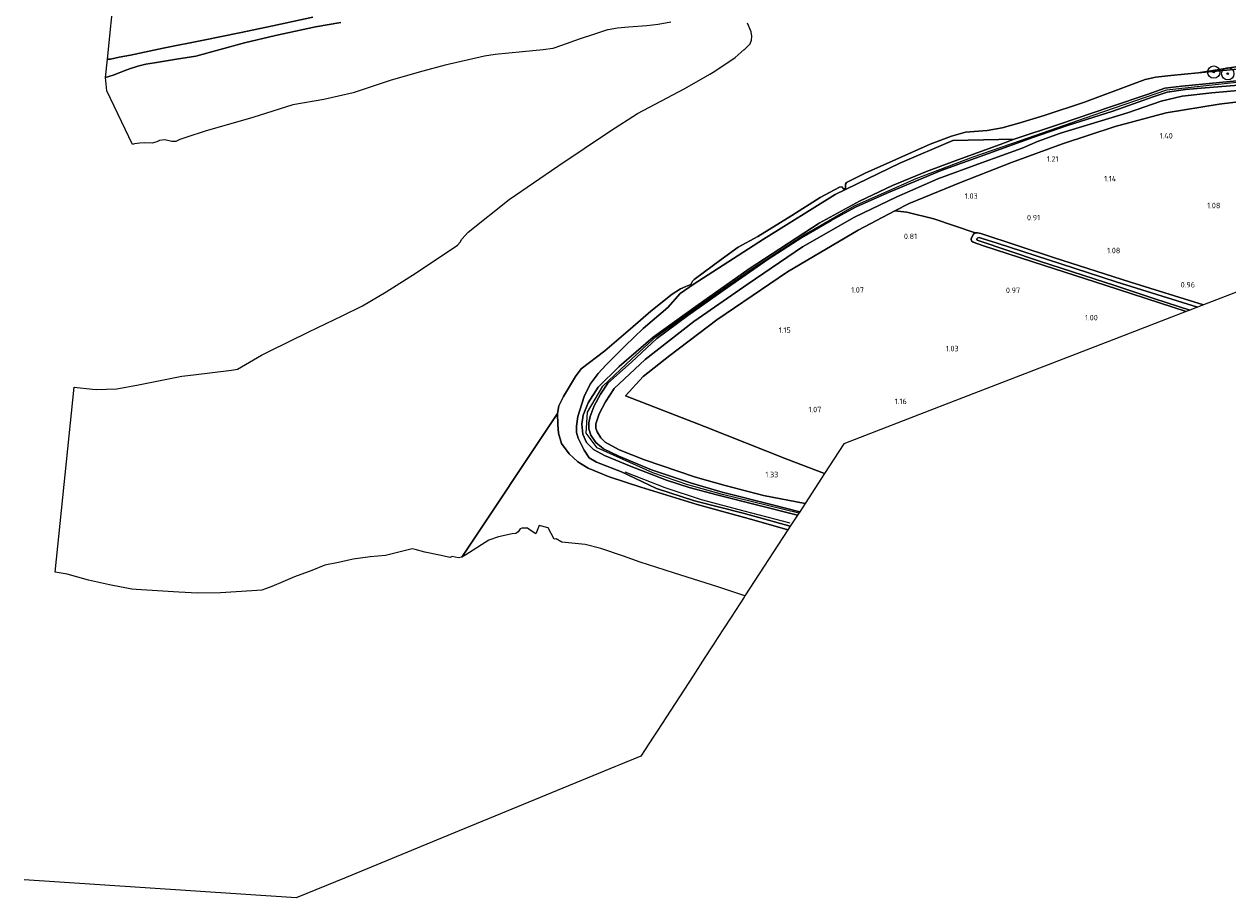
# Model space of a CAD drawing. Extents: x 126429 to 133038, y 413091 to 414846.
# Tile 1 of 256: x 126429 to 126821, y 413253 to 413537. Entities that reach past the tile are written whole.
import ezdxf
from ezdxf.enums import TextEntityAlignment as Align
from ezdxf.lldxf.tags import DXFTag

# ---------------------------------------------------------------- set-up
doc = ezdxf.new("R2010")
doc.units = 0
for name, color, linetype, lineweight in [('B-ME-GR-BOOM-S', 90, 'Continuous', 25), ('B-ME-GR-BOUWLAND_AKKERBOUW-GV', 80, 'Continuous', 13), ('B-ME-GR-GRAS-GV', 60, 'Continuous', 13), ('B-ME-GW-OPHOGING_KRUIN-G', 90, 'Continuous', 18), ('B-ME-GW-TALUD_KRUIN-G', 90, 'Continuous', 18), ('B-ME-GW-TALUD_TEEN-G', 90, 'Continuous', 18), ('B-ME-IE-TERREINAFSCHEIDING_KUNSTMATIG_HEKWERK-G', 20, 'IE-TERREINAFSCHEIDING-KUNSTMATIG', 18), ('B-ME-KG-GRENS_OPNAME-G', 210, 'KG-OPNAME', 18), ('B-ME-OB-OEVERVOORZIENING-G', 7, 'Continuous', 18), ('B-ME-OG-BREUKLIJN-G', 7, 'Continuous', 18), ('B-ME-OG-HOOGTEPUNT-S', 7, 'Continuous', 25), ('B-ME-OG-WATER_KANAAL-GV', 120, 'Continuous', 18), ('B-ME-OG-WATER_RIVIER-GV', 130, 'Continuous', 18), ('B-ME-OG-WATER_SLOOT-G', 120, 'Continuous', 18), ('B-ME-OG-WATER_SLOOT-GV', 120, 'Continuous', 18)]:
    doc.layers.add(name, color=color, linetype=linetype, lineweight=lineweight)
doc.styles.add('NLCS-ISO-ANNOTATIVE-T18', font='NLCS-ISO.ttf', dxfattribs={"height": 1.8})
doc.styles.get("Standard").update_dxf_attribs({"font": 'arial.ttf'})
doc.linetypes.add('IE-TERREINAFSCHEIDING-KUNSTMATIG', pattern='A,4,[82,NLCS.SHX,S=0.75,R=90,X=0,Y=0],4,-2', length=10)
tags = doc.linetypes.add('KG-OPNAME', pattern='A,5.5,-2,["O",Standard,S=1.8,R=0,X=-0.5,Y=-0.9],-2,5.5,-2,[5,NLCS.SHX,S=0.75,R=0,X=0,Y=0],-2', length=19).pattern_tags.tags
tags[6] = DXFTag(74, 10)

# ---------------------------------------------------------------- blocks, each defined once
blk = doc.blocks.new('SAL-HOOGTELABEL-SO')
at = {"color": 0, "linetype": 'ByBlock', "lineweight": -2, "style": 'NLCS-ISO-ANNOTATIVE-T18'}
blk.add_attdef('HOOGTE', text='', height=1.8, dxfattribs=at).set_placement((2.79, 0), align=Align.RIGHT)
blk = doc.blocks.new('SGR-BOOM_01-SO')
at = {"linetype": 'ByBlock', "lineweight": 18}
h = blk.add_hatch(color=0, dxfattribs=at)
h.dxf.hatch_style = 1
edge = h.paths.add_edge_path()
edge.add_arc((0, 0), 0.25, 0, 360)
at = {"color": 0, "linetype": 'ByBlock', "lineweight": 18}
for radius in [2, 0.25]:
    blk.add_circle((0, 0), radius, dxfattribs=at)

msp = doc.modelspace()

# ---------------------------------------------------------------- linework, layer by layer
at = {"layer": 'B-ME-GR-BOUWLAND_AKKERBOUW-GV'}
msp.add_polyline3d([(126834.343, 413454.404, 1.108), (126812.597, 413446.002, 0.826), (126788.96, 413453.361, 0.89), (126763.92, 413461.43, 0.736), (126740.25, 413469.2014, 0.9774), (126739.1281, 413469.4343, 0.689), (126738.3822, 413469.4597, 0.689), (126724.972, 413474.028, 0.936), (126716.142, 413476.144, 0.936), (126712.285, 413476.596, 1.188), (126716.922, 413479.013, 1.206), (126733.607, 413485.822, 1.488), (126750.168, 413492.331, 1.667), (126766.785, 413498.366, 1.676), (126783.944, 413504.022, 1.667), (126800.544, 413508.539, 1.61), (126817.796, 413511.333, 1.798), (126834.662, 413513.389, 1.921), (126860.868, 413516.353, 1.88), (126878.797, 413518.121, 1.783), (126873.521, 413469.555, 1.377), (126870.404, 413468.35, 1.356)], close=True, dxfattribs=at)
at = {"layer": 'B-ME-GR-GRAS-GV'}
for points in [[(126523.0484, 413539.6185, 0.9305), (126509.9941, 413536.8326, 0.9505), (126499.1767, 413534.5409, 0.9705), (126487.5197, 413532.0996, 0.9705), (126474.3954, 413529.5834, 0.9205), (126463.749, 413527.2555, 0.8205), (126460.1265, 413526.5647, 0.8205), (126457.2256, 413526.0042, 0.8205), (126456.2445, 413525.9606, 0.8205), (126458.5391, 413548.5804, 1.9854)], [(126532.1694, 413537.9267, 0.7), (126523.8938, 413536.4583, 0.7), (126510.9613, 413533.6753, 0.7), (126500.8394, 413531.3002, 0.7), (126485.0085, 413526.9662, 0.7), (126478.7159, 413525.9651, 0.7), (126471.6044, 413524.804, 0.7), (126468.6981, 413524.3149, 0.7), (126466.1514, 413523.6263, 0.7), (126465.1807, 413523.3639, 0.7), (126464.0728, 413523.0078, 0.7), (126462.5232, 413522.5098, 0.7), (126458.1184, 413520.7371, 0.7), (126455.6348, 413519.9503, 0.7), (126456.2445, 413525.9606, 0.8205), (126457.2256, 413526.0042, 0.8205), (126460.1265, 413526.5647, 0.8205), (126463.749, 413527.2555, 0.8205), (126474.3954, 413529.5834, 0.9205), (126487.5197, 413532.0996, 0.9705), (126499.1767, 413534.5409, 0.9705), (126509.9941, 413536.8326, 0.9505), (126523.0484, 413539.6185, 0.9305)], [(126835.956, 413520.085, 2.778), (126817.857, 413518.41, 2.762), (126805.556, 413517.124, 2.795), (126800.109, 413516.483, 2.852), (126794.339, 413514.467, 2.868), (126782.688, 413510.58, 2.885), (126765.502, 413504.746, 2.754), (126751.044, 413499.94, 2.811), (126731.188, 413499.495, 1.21), (126713.963, 413492.096, 1.165), (126692.837, 413481.916, 1.071), (126669.575, 413467.428, 1.226), (126646.662, 413452.639, 1.063), (126642.521, 413449.764, 1.194), (126638.443, 413445.166, 1.835), (126630.439, 413438.348, 2.08), (126624.654, 413432.673, 2.207), (126618.475, 413426.54, 2.137), (126615.852, 413423.649, 2.174), (126613.181, 413420.274, 2.346), (126611.294, 413416.182, 2.366), (126609.164, 413409.654, 2.411), (126608.746, 413406.557, 2.411), (126608.811, 413404.475, 2.407), (126609.294, 413402.672, 2.407), (126610.06, 413401.18, 2.407), (126611.233, 413398.78, 2.272), (126612.943, 413396.245, 1.966), (126615.315, 413394.861, 1.88), (126623.467, 413391.688, 1.872), (126634.819, 413386.236, 1.022), (126647.108, 413382.301, 1.055), (126662.956, 413378.23, 1.141), (126678.295, 413374.001, 1.145), (126677.546, 413372.85, 0.7), (126666.534, 413375.998, 0.7), (126648.032, 413381.13, 0.7), (126629.686, 413386.683, 0.7), (126619.359, 413390.126, 0.7), (126612.619, 413392.903, 0.7), (126609.181, 413394.984, 0.7), (126606.366, 413397.55, 0.7), (126603.904, 413400.936, 0.7), (126602.92, 413404.293, 0.7), (126602.667, 413407.079, 0.7), (126602.602, 413410.629, 0.7), (126603.073, 413413.229, 0.7), (126604.57, 413416.18, 0.7), (126608.415, 413422.722, 0.7), (126610.342, 413425.213, 0.7), (126617.974, 413431.022, 0.7), (126627.114, 413438.891, 0.7), (126632.959, 413444.009, 0.7), (126639.85, 413449.478, 0.7), (126642.566, 413451.294, 0.7), (126644.353, 413451.985, 0.7), (126645.957, 413452.662, 0.7), (126646.5, 413453.759, 0.7), (126647.085, 413454.287, 0.7), (126655.874, 413460.768, 0.7), (126661.298, 413464.785, 0.7), (126667.718, 413468.262, 0.7), (126678.81, 413475.093, 0.7), (126688.027, 413480.992, 0.7), (126694.278, 413484.272, 0.7), (126694.892, 413484.434, 0.7), (126695.273, 413484.32, 0.7), (126695.538, 413483.744, 0.7), (126696.127, 413483.785, 0.7), (126696.215, 413483.985, 0.7), (126696.297, 413485.239, 0.7), (126696.579, 413485.798, 0.7), (126702.642, 413488.922, 0.7), (126712.642, 413493.356, 0.7), (126723.734, 413498.342, 0.7), (126730.671, 413500.91, 0.7), (126735.255, 413502.198, 0.7), (126742.288, 413502.756, 0.7), (126747.223, 413503.647, 0.7), (126752.623, 413505.091, 0.7), (126760.877, 413507.636, 0.7), (126773.913, 413511.949, 0.7), (126788.98, 413517.594, 0.7), (126793.661, 413519.365, 0.7), (126797.194, 413520.14, 0.7), (126801.995, 413520.651, 0.7), (126810.904, 413521.532, 0.7), (126831.843, 413523.419, 0.635)], [(126833.597, 413518.295, 2.795), (126813.236, 413516.643, 2.766), (126806.843, 413516.113, 2.774), (126800.875, 413515.175, 2.77), (126796.23, 413513.679, 2.807), (126783.185, 413508.989, 2.848), (126768.467, 413504.363, 2.729), (126757.175, 413500.486, 2.774), (126742.715, 413495.318, 2.921), (126727.377, 413489.785, 2.791), (126710.28, 413482.586, 2.705), (126699.484, 413477.792, 2.848), (126691.639, 413473.422, 2.766), (126682.029, 413467.928, 2.758), (126671.117, 413460.892, 2.778), (126657.909, 413451.705, 2.823), (126644.965, 413442.572, 2.811), (126634.925, 413435.05, 2.819), (126626.67, 413427.401, 2.876), (126619.021, 413420.524, 2.909), (126616.533, 413417.018, 2.804), (126614.522, 413413.212, 2.752), (126613.211, 413409.748, 2.692), (126612.816, 413407.612, 2.714), (126612.752, 413405.668, 2.744), (126613.414, 413403.619, 2.744), (126615.08, 413401.273, 2.684), (126617.566, 413399.184, 2.639), (126622.535, 413396.81, 2.624), (126633.22, 413392.359, 2.621), (126646.171, 413388.056, 2.766), (126656.093, 413385.101, 2.51), (126672.519, 413381.013, 2.803), (126681.379, 413378.746, 2.77), (126680.658, 413377.637, 2.672), (126654.358, 413384.18, 2.465), (126645.388, 413386.596, 2.656), (126638.043, 413389.029, 2.762), (126626.582, 413393.396, 2.844), (126617.896, 413397.026, 2.848), (126614.279, 413398.976, 2.864), (126612.076, 413401.207, 2.868), (126610.838, 413403.951, 2.872), (126610.513, 413407.195, 2.79), (126610.992, 413410.155, 2.707), (126612.583, 413414.183, 2.636), (126615.849, 413419.298, 2.658), (126622.678, 413426.011, 2.769), (126633.71, 413435.478, 2.926), (126647.605, 413445.539, 2.93), (126664.955, 413457.723, 2.848), (126687.707, 413472.55, 2.783), (126700.807, 413479.715, 2.819), (126711.578, 413484.885, 2.783), (126722.581, 413489.393, 2.787), (126732.757, 413493.207, 2.815), (126746.495, 413498.157, 2.84), (126751.044, 413499.94, 2.811), (126765.502, 413504.746, 2.754), (126782.688, 413510.58, 2.885), (126794.339, 413514.467, 2.868), (126800.109, 413516.483, 2.852), (126805.556, 413517.124, 2.795), (126817.857, 413518.41, 2.762), (126835.956, 413520.085, 2.778)], [(126829.978, 413516.326, 2.042), (126815.318, 413515.032, 2.042), (126805.76, 413513.964, 1.75), (126798.914, 413512.335, 1.742), (126787.894, 413508.457, 1.81), (126766.198, 413501.937, 1.636), (126758.628, 413499.208, 1.692), (126753.645, 413497.025, 1.611), (126740.432, 413492.266, 1.611), (126726.277, 413487.073, 1.589), (126712.964, 413481.142, 1.371), (126699.148, 413474.53, 1.453), (126682.216, 413464.857, 1.304), (126664.645, 413452.845, 1.424), (126646.927, 413440.647, 1.559), (126631.081, 413428.252, 1.626), (126621.082, 413418.799, 1.649), (126618.193, 413414.427, 1.708), (126616.102, 413410.62, 1.781), (126615.06, 413407.289, 1.781), (126615.115, 413405.909, 1.803), (126615.482, 413404.721, 1.803), (126616.673, 413402.735, 1.803), (126618.149, 413401.389, 1.788), (126622.613, 413398.9, 1.728), (126630.865, 413395.561, 1.646), (126641.717, 413391.893, 1.638), (126647.508, 413389.978, 1.578), (126657.15, 413387.288, 1.503), (126669.536, 413384.04, 1.511), (126683.102, 413381.397, 1.574), (126681.379, 413378.746, 2.77), (126672.519, 413381.013, 2.803), (126656.093, 413385.101, 2.51), (126646.171, 413388.056, 2.766), (126633.22, 413392.359, 2.621), (126622.535, 413396.81, 2.624), (126617.566, 413399.184, 2.639), (126615.08, 413401.273, 2.684), (126613.414, 413403.619, 2.744), (126612.752, 413405.668, 2.744), (126612.816, 413407.612, 2.714), (126613.211, 413409.748, 2.692), (126614.522, 413413.212, 2.752), (126616.533, 413417.018, 2.804), (126619.021, 413420.524, 2.909), (126626.67, 413427.401, 2.876), (126634.925, 413435.05, 2.819), (126644.965, 413442.572, 2.811), (126657.909, 413451.705, 2.823), (126671.117, 413460.892, 2.778), (126682.029, 413467.928, 2.758), (126691.639, 413473.422, 2.766), (126699.484, 413477.792, 2.848), (126710.28, 413482.586, 2.705), (126727.377, 413489.785, 2.791), (126742.715, 413495.318, 2.921), (126757.175, 413500.486, 2.774), (126768.467, 413504.363, 2.729), (126783.185, 413508.989, 2.848), (126796.23, 413513.679, 2.807), (126800.875, 413515.175, 2.77), (126806.843, 413516.113, 2.774), (126813.236, 413516.643, 2.766), (126833.597, 413518.295, 2.795)], [(126834.662, 413513.389, 1.921), (126817.796, 413511.333, 1.798), (126800.544, 413508.539, 1.61), (126783.944, 413504.022, 1.667), (126766.785, 413498.366, 1.676), (126750.168, 413492.331, 1.667), (126733.607, 413485.822, 1.488), (126716.922, 413479.013, 1.206), (126712.285, 413476.596, 1.188), (126700.36, 413470.38, 1.141), (126677.421, 413456.822, 1.304), (126654.36, 413441.19, 1.206), (126639.078, 413429.554, 1.426), (126630.415, 413422.721, 1.426), (126624.683, 413416.47, 1.582), (126650.439, 413406.439, 1.475), (126677.131, 413395.796, 1.345), (126689.45, 413391.164, 1.394), (126683.102, 413381.397, 1.574), (126669.536, 413384.04, 1.511), (126657.15, 413387.288, 1.503), (126647.508, 413389.978, 1.578), (126641.717, 413391.893, 1.638), (126630.865, 413395.561, 1.646), (126622.613, 413398.9, 1.728), (126618.149, 413401.389, 1.788), (126616.673, 413402.735, 1.803), (126615.482, 413404.721, 1.803), (126615.115, 413405.909, 1.803), (126615.06, 413407.289, 1.781), (126616.102, 413410.62, 1.781), (126618.193, 413414.427, 1.708), (126621.082, 413418.799, 1.649), (126631.081, 413428.252, 1.626), (126646.927, 413440.647, 1.559), (126664.645, 413452.845, 1.424), (126682.216, 413464.857, 1.304), (126699.148, 413474.53, 1.453), (126712.964, 413481.142, 1.371), (126726.277, 413487.073, 1.589), (126740.432, 413492.266, 1.611), (126753.645, 413497.025, 1.611), (126758.628, 413499.208, 1.692), (126766.198, 413501.937, 1.636), (126787.894, 413508.457, 1.81), (126798.914, 413512.335, 1.742), (126805.76, 413513.964, 1.75), (126815.318, 413515.032, 2.042), (126829.978, 413516.326, 2.042)]]:
    msp.add_polyline3d(points, dxfattribs=at)
for points in [[(126849.527, 413524.94, 0.656), (126831.843, 413523.419, 0.635), (126810.904, 413521.532, 0.7), (126827.973, 413524.271, 0.7), (126827.985, 413524.172, 0.65), (126836.586, 413525.243, 0.61), (126856.421, 413528.451, 0.757), (126866.383, 413530.25, 0.736), (126880.41, 413532.964, 0.767), (126880.002, 413529.207, 0.672), (126866.165, 413527.199, 0.664)], [(126680.658, 413377.637, 2.672), (126678.295, 413374.001, 1.145), (126662.956, 413378.23, 1.141), (126647.108, 413382.301, 1.055), (126634.819, 413386.236, 1.022), (126623.467, 413391.688, 1.872), (126615.315, 413394.861, 1.88), (126612.943, 413396.245, 1.966), (126611.233, 413398.78, 2.272), (126610.06, 413401.18, 2.407), (126609.294, 413402.672, 2.407), (126608.811, 413404.475, 2.407), (126608.746, 413406.557, 2.411), (126609.164, 413409.654, 2.411), (126611.294, 413416.182, 2.366), (126613.181, 413420.274, 2.346), (126615.852, 413423.649, 2.174), (126618.475, 413426.54, 2.137), (126624.654, 413432.673, 2.207), (126630.439, 413438.348, 2.08), (126638.443, 413445.166, 1.835), (126642.521, 413449.764, 1.194), (126646.662, 413452.639, 1.063), (126669.575, 413467.428, 1.226), (126692.837, 413481.916, 1.071), (126713.963, 413492.096, 1.165), (126731.188, 413499.495, 1.21), (126751.044, 413499.94, 2.811), (126746.495, 413498.157, 2.84), (126732.757, 413493.207, 2.815), (126722.581, 413489.393, 2.787), (126711.578, 413484.885, 2.783), (126700.807, 413479.715, 2.819), (126687.707, 413472.55, 2.783), (126664.955, 413457.723, 2.848), (126647.605, 413445.539, 2.93), (126633.71, 413435.478, 2.926), (126622.678, 413426.011, 2.769), (126615.849, 413419.298, 2.658), (126612.583, 413414.183, 2.636), (126610.992, 413410.155, 2.707), (126610.513, 413407.195, 2.79), (126610.838, 413403.951, 2.872), (126612.076, 413401.207, 2.868), (126614.279, 413398.976, 2.864), (126617.896, 413397.026, 2.848), (126626.582, 413393.396, 2.844), (126638.043, 413389.029, 2.762), (126645.388, 413386.596, 2.656), (126654.358, 413384.18, 2.465)], [(126695.75, 413400.856, 1.32), (126689.45, 413391.164, 1.394), (126677.131, 413395.796, 1.345), (126650.439, 413406.439, 1.475), (126624.683, 413416.47, 1.582), (126630.415, 413422.721, 1.426), (126639.078, 413429.554, 1.426), (126654.36, 413441.19, 1.206), (126677.421, 413456.822, 1.304), (126700.36, 413470.38, 1.141), (126712.285, 413476.596, 1.188), (126716.142, 413476.144, 0.936), (126724.972, 413474.028, 0.936), (126738.3822, 413469.4597, 0.689), (126737.898, 413469.0763, 0.689), (126737.1467, 413467.6413, 0.716), (126737.0579, 413467.2603, 0.716), (126737.1977, 413466.8351, 0.716), (126737.7481, 413466.4431, 0.635), (126741.135, 413465.263, 0.616), (126760.894, 413458.869, 0.642), (126780.653, 413452.476, 0.669), (126807.016, 413443.845, 0.965), (126782.124, 413434.228, 1.243), (126727.047, 413412.948, 1.292)], [(126740.25, 413469.2014, 0.9774), (126763.92, 413461.43, 0.736), (126788.96, 413453.361, 0.89), (126812.597, 413446.002, 0.826), (126810.669, 413445.257, 0.066), (126784.287, 413453.489, 0.066), (126766.273, 413459.354, 0.066), (126745.597, 413466.081, 0.066), (126740.675, 413467.6444, 0.066), (126739.6993, 413467.9574, 0.066), (126739.3195, 413467.8636, 0.066), (126739.138, 413467.7562, 0.066), (126738.9114, 413467.5115, 0.066), (126738.9437, 413467.2226, 0.066), (126739.097, 413467.0563, 0.066), (126739.3487, 413466.9281, 0.066), (126759.272, 413460.246, 0.066), (126784.116, 413452.185, 0.066), (126796.836, 413447.946, 0.066), (126808.228, 413444.314, 0.066), (126807.016, 413443.845, 0.965), (126780.653, 413452.476, 0.669), (126760.894, 413458.869, 0.642), (126741.135, 413465.263, 0.616), (126737.7481, 413466.4431, 0.635), (126737.1977, 413466.8351, 0.716), (126737.0579, 413467.2603, 0.716), (126737.1467, 413467.6413, 0.716), (126737.898, 413469.0763, 0.689), (126738.3822, 413469.4597, 0.689), (126739.1281, 413469.4343, 0.689)]]:
    msp.add_polyline3d(points, close=True, dxfattribs=at)
at = {"layer": 'B-ME-GW-OPHOGING_KRUIN-G'}
msp.add_polyline3d([(126681.027, 413378.205, 2.766), (126656.28, 413384.329, 2.494), (126644.997, 413387.46, 2.648), (126633.567, 413391.36, 2.701), (126615.549, 413399.522, 2.748), (126611.892, 413404.232, 2.766), (126612.363, 413411.112, 2.698), (126617.363, 413419.592, 2.721), (126626.734, 413428.474, 2.983), (126634.666, 413435.695, 2.921), (126649.103, 413446.055, 2.774), (126665.393, 413457.446, 2.762), (126682.83, 413468.803, 2.68), (126699.121, 413478.267, 2.815), (126719.266, 413487.095, 2.68), (126737.778, 413494.231, 2.913), (126753.1, 413499.503, 2.795), (126776.815, 413507.721, 2.819), (126800.699, 413515.942, 2.876), (126822.38, 413518.403, 2.901), (126843.083, 413520.297, 2.75), (126863.755, 413522.277, 2.778), (126879.421, 413523.867, 2.731)], dxfattribs=at)
at = {"layer": 'B-ME-GW-TALUD_KRUIN-G'}
for points in [[(126879.317, 413522.909, 2.717), (126861.703, 413521.32, 2.746), (126833.597, 413518.295, 2.795), (126813.236, 413516.643, 2.766), (126806.843, 413516.113, 2.774), (126800.875, 413515.175, 2.77), (126796.23, 413513.679, 2.807), (126783.185, 413508.989, 2.848), (126768.467, 413504.363, 2.729), (126757.175, 413500.486, 2.774), (126742.715, 413495.318, 2.921), (126727.377, 413489.785, 2.791), (126710.28, 413482.586, 2.705), (126699.484, 413477.792, 2.848), (126691.639, 413473.422, 2.766), (126682.029, 413467.928, 2.758), (126671.117, 413460.892, 2.778), (126657.909, 413451.705, 2.823), (126644.965, 413442.572, 2.811), (126634.925, 413435.05, 2.819), (126626.67, 413427.401, 2.876), (126619.021, 413420.524, 2.909)], [(126680.658, 413377.637, 2.672), (126654.358, 413384.18, 2.465), (126645.388, 413386.596, 2.656), (126638.043, 413389.029, 2.762), (126626.582, 413393.396, 2.844), (126617.896, 413397.026, 2.848), (126614.279, 413398.976, 2.864), (126612.076, 413401.207, 2.868), (126610.838, 413403.951, 2.872), (126610.513, 413407.195, 2.79), (126610.992, 413410.155, 2.707), (126612.583, 413414.183, 2.636), (126615.849, 413419.298, 2.658), (126622.678, 413426.011, 2.769), (126633.71, 413435.478, 2.926), (126647.605, 413445.539, 2.93), (126664.955, 413457.723, 2.848), (126687.707, 413472.55, 2.783), (126700.807, 413479.715, 2.819), (126711.578, 413484.885, 2.783), (126722.581, 413489.393, 2.787), (126732.757, 413493.207, 2.815), (126746.495, 413498.157, 2.84), (126751.044, 413499.94, 2.811)], [(126633.22, 413392.359, 2.621), (126646.171, 413388.056, 2.766), (126656.093, 413385.101, 2.51), (126672.519, 413381.013, 2.803), (126681.379, 413378.746, 2.77)]]:
    msp.add_polyline3d(points, dxfattribs=at)
at = {"layer": 'B-ME-GW-TALUD_TEEN-G'}
for points in [[(126880.002, 413529.207, 0.672), (126866.165, 413527.199, 0.664), (126849.527, 413524.94, 0.656), (126831.843, 413523.419, 0.635), (126810.904, 413521.532, 0.7)], [(126879.155, 413521.538, 2.023), (126865.012, 413520.079, 1.945), (126844.683, 413517.756, 2.035), (126829.978, 413516.326, 2.042), (126815.318, 413515.032, 2.042), (126805.76, 413513.964, 1.75), (126798.914, 413512.335, 1.742), (126787.894, 413508.457, 1.81), (126766.198, 413501.937, 1.636), (126758.628, 413499.208, 1.692), (126753.645, 413497.025, 1.611), (126740.432, 413492.266, 1.611), (126726.277, 413487.073, 1.589), (126712.964, 413481.142, 1.371)], [(126616.102, 413410.62, 1.781), (126618.193, 413414.427, 1.708), (126621.082, 413418.799, 1.649), (126631.081, 413428.252, 1.626), (126646.927, 413440.647, 1.559), (126664.645, 413452.845, 1.424), (126682.216, 413464.857, 1.304), (126699.148, 413474.53, 1.453), (126712.964, 413481.142, 1.371)], [(126616.102, 413410.62, 1.781), (126615.06, 413407.289, 1.781), (126615.115, 413405.909, 1.803), (126615.482, 413404.721, 1.803), (126616.673, 413402.735, 1.803), (126618.149, 413401.389, 1.788), (126622.613, 413398.9, 1.728), (126630.865, 413395.561, 1.646), (126641.717, 413391.893, 1.638), (126647.508, 413389.978, 1.578), (126657.15, 413387.288, 1.503), (126669.536, 413384.04, 1.511), (126683.102, 413381.397, 1.574)]]:
    msp.add_polyline3d(points, dxfattribs=at)
at = {"layer": 'B-ME-IE-TERREINAFSCHEIDING_KUNSTMATIG_HEKWERK-G'}
for points in [[(126751.044, 413499.94, 2.811), (126765.502, 413504.746, 2.754), (126782.688, 413510.58, 2.885), (126794.339, 413514.467, 2.868), (126800.109, 413516.483, 2.852), (126805.556, 413517.124, 2.795), (126817.857, 413518.41, 2.762), (126835.956, 413520.085, 2.778), (126854.756, 413522.157, 2.68), (126872.919, 413523.961, 2.623), (126879.506, 413524.655, 2.742)], [(126689.45, 413391.164, 1.394), (126677.131, 413395.796, 1.345), (126650.439, 413406.439, 1.475), (126624.683, 413416.47, 1.582), (126630.415, 413422.721, 1.426), (126639.078, 413429.554, 1.426), (126654.36, 413441.19, 1.206), (126677.421, 413456.822, 1.304), (126700.36, 413470.38, 1.141), (126712.285, 413476.596, 1.188), (126716.922, 413479.013, 1.206), (126733.607, 413485.822, 1.488), (126750.168, 413492.331, 1.667), (126766.785, 413498.366, 1.676), (126783.944, 413504.022, 1.667), (126800.544, 413508.539, 1.61), (126817.796, 413511.333, 1.798), (126834.662, 413513.389, 1.921), (126860.868, 413516.353, 1.88), (126878.797, 413518.121, 1.783)], [(126678.295, 413374.001, 1.145), (126662.956, 413378.23, 1.141), (126647.108, 413382.301, 1.055), (126634.819, 413386.236, 1.022), (126623.467, 413391.688, 1.872), (126615.315, 413394.861, 1.88), (126612.943, 413396.245, 1.966), (126611.233, 413398.78, 2.272), (126610.06, 413401.18, 2.407), (126609.294, 413402.672, 2.407), (126608.811, 413404.475, 2.407), (126608.746, 413406.557, 2.411), (126609.164, 413409.654, 2.411), (126611.294, 413416.182, 2.366), (126613.181, 413420.274, 2.346), (126615.852, 413423.649, 2.174), (126618.475, 413426.54, 2.137), (126624.654, 413432.673, 2.207), (126630.439, 413438.348, 2.08), (126638.443, 413445.166, 1.835), (126642.521, 413449.764, 1.194), (126646.662, 413452.639, 1.063), (126669.575, 413467.428, 1.226), (126692.837, 413481.916, 1.071), (126713.963, 413492.096, 1.165), (126731.188, 413499.495, 1.21), (126751.044, 413499.94, 2.811)]]:
    msp.add_polyline3d(points, dxfattribs=at)
at = {"layer": 'B-ME-KG-GRENS_OPNAME-G'}
msp.add_polyline3d([(126834.343, 413454.404, 1.108), (126812.597, 413446.002, 0.826), (126810.669, 413445.257, 0.066), (126808.228, 413444.314, 0.066), (126807.016, 413443.845, 0.965), (126782.124, 413434.228, 1.243), (126727.047, 413412.948, 1.292), (126695.75, 413400.856, 1.32), (126689.45, 413391.164, 1.394), (126683.102, 413381.397, 1.574), (126681.379, 413378.746, 2.77), (126680.658, 413377.637, 2.672), (126678.295, 413374.001, 1.145), (126677.546, 413372.85, 0.7), (126663.558, 413351.33, 0.7), (126663.291, 413350.919, 1.002), (126659.056, 413344.404, 1.859), (126654.54, 413337.455, 2.256), (126653.399, 413335.7, 2.701), (126652.575, 413334.433, 2.725), (126650.549, 413331.315, 1.917), (126646.679, 413325.362, 2.027), (126634.987, 413307.375, 1.798), (126633.715, 413305.417, 1.729), (126631.076, 413301.357, 1.751), (126629.676, 413299.203, 1.802), (126627.329, 413298.237, 1.651), (126624.425, 413297.041, 0.61), (126623.13, 413296.508, 0.61), (126621.487, 413295.831, 1.426), (126565.156, 413272.636, 1.222), (126533.906, 413259.769, 1.394), (126517.667, 413253.082, 1.361), (126466.926, 413256.503, 1.235), (126429.163, 413259.011, 1.193)], dxfattribs=at)
at = {"layer": 'B-ME-OB-OEVERVOORZIENING-G'}
for points in [[(126602.602, 413410.629, 0.7), (126603.073, 413413.229, 0.7), (126604.57, 413416.18, 0.7), (126608.415, 413422.722, 0.7), (126610.342, 413425.213, 0.7), (126617.974, 413431.022, 0.7), (126627.114, 413438.891, 0.7), (126632.959, 413444.009, 0.7), (126639.85, 413449.478, 0.7), (126642.566, 413451.294, 0.7), (126644.353, 413451.985, 0.7), (126645.957, 413452.662, 0.7), (126646.5, 413453.759, 0.7), (126647.085, 413454.287, 0.7), (126655.874, 413460.768, 0.7), (126661.298, 413464.785, 0.7), (126667.718, 413468.262, 0.7), (126678.81, 413475.093, 0.7), (126688.027, 413480.992, 0.7), (126694.278, 413484.272, 0.7), (126694.892, 413484.434, 0.7), (126695.273, 413484.32, 0.7), (126695.538, 413483.744, 0.7), (126696.127, 413483.785, 0.7), (126696.215, 413483.985, 0.7), (126696.297, 413485.239, 0.7), (126696.579, 413485.798, 0.7), (126702.642, 413488.922, 0.7), (126712.642, 413493.356, 0.7), (126723.734, 413498.342, 0.7), (126730.671, 413500.91, 0.7), (126735.255, 413502.198, 0.7), (126742.288, 413502.756, 0.7), (126747.223, 413503.647, 0.7), (126752.623, 413505.091, 0.7), (126760.877, 413507.636, 0.7), (126773.913, 413511.949, 0.7), (126788.98, 413517.594, 0.7), (126793.661, 413519.365, 0.7), (126797.194, 413520.14, 0.7), (126801.995, 413520.651, 0.7), (126810.904, 413521.532, 0.7), (126827.973, 413524.271, 0.7)], [(126677.546, 413372.85, 0.7), (126666.534, 413375.998, 0.7), (126648.032, 413381.13, 0.7), (126629.686, 413386.683, 0.7), (126619.359, 413390.126, 0.7), (126612.619, 413392.903, 0.7), (126609.181, 413394.984, 0.7), (126606.366, 413397.55, 0.7), (126603.904, 413400.936, 0.7), (126602.92, 413404.293, 0.7), (126602.667, 413407.079, 0.7), (126602.602, 413410.629, 0.7)]]:
    msp.add_polyline3d(points, dxfattribs=at)
at = {"layer": 'B-ME-OG-BREUKLIJN-G'}
msp.add_polyline3d([(126678.24, 413374.953, 1.133), (126663.316, 413378.893, 1.133), (126649.476, 413382.645, 1.245), (126637.564, 413386.46, 1.283), (126630.66, 413389.197, 1.558), (126624.582, 413391.628, 1.858)], dxfattribs=at)
at = {"layer": 'B-ME-OG-WATER_KANAAL-GV'}
msp.add_polyline3d([(126666.534, 413375.998, 0.7), (126677.546, 413372.85, 0.7), (126663.558, 413351.33, 0.7), (126655.054, 413354.13, 0.7), (126640.363, 413358.86, 0.7), (126629.52, 413362.356, 0.7), (126624.095, 413364.276, 0.7), (126616.744, 413366.773, 0.7), (126611.642, 413368.114, 0.7), (126604.004, 413368.837, 0.7), (126602.156, 413369.877, 0.7), (126601.485, 413369.769, 0.7), (126599.608, 413373.437, 0.7), (126596.638, 413374.295, 0.7), (126595.566, 413371.576, 0.7), (126593.68, 413372.679, 0.7), (126592.852, 413373.337, 0.7), (126591.76, 413373.417, 0.7), (126590.969, 413373.406, 0.7), (126590.414, 413373.182, 0.7), (126589.831, 413372.21, 0.7), (126589.018, 413371.611, 0.7), (126587.859, 413371.511, 0.7), (126583.405, 413370.578, 0.7), (126580.263, 413369.495, 0.7), (126572.832, 413364.756, 0.7), (126571.544, 413363.89, 0.7), (126602.602, 413410.629, 0.7), (126602.667, 413407.079, 0.7), (126602.92, 413404.293, 0.7), (126603.904, 413400.936, 0.7), (126606.366, 413397.55, 0.7), (126609.181, 413394.984, 0.7), (126612.619, 413392.903, 0.7), (126619.359, 413390.126, 0.7), (126629.686, 413386.683, 0.7), (126648.032, 413381.13, 0.7)], close=True, dxfattribs=at)
at = {"layer": 'B-ME-OG-WATER_RIVIER-GV'}
for points in [[(126827.973, 413524.271, 0.7), (126810.904, 413521.532, 0.7), (126801.995, 413520.651, 0.7), (126797.194, 413520.14, 0.7), (126793.661, 413519.365, 0.7), (126788.98, 413517.594, 0.7), (126773.913, 413511.949, 0.7), (126760.877, 413507.636, 0.7), (126752.623, 413505.091, 0.7), (126747.223, 413503.647, 0.7), (126742.288, 413502.756, 0.7), (126735.255, 413502.198, 0.7), (126730.671, 413500.91, 0.7), (126723.734, 413498.342, 0.7), (126712.642, 413493.356, 0.7), (126702.642, 413488.922, 0.7), (126696.579, 413485.798, 0.7), (126696.297, 413485.239, 0.7), (126696.215, 413483.985, 0.7), (126696.127, 413483.785, 0.7), (126695.538, 413483.744, 0.7), (126695.273, 413484.32, 0.7), (126694.892, 413484.434, 0.7), (126694.278, 413484.272, 0.7), (126688.027, 413480.992, 0.7), (126678.81, 413475.093, 0.7), (126667.718, 413468.262, 0.7), (126661.298, 413464.785, 0.7), (126655.874, 413460.768, 0.7), (126647.085, 413454.287, 0.7), (126646.5, 413453.759, 0.7), (126645.957, 413452.662, 0.7), (126644.353, 413451.985, 0.7), (126642.566, 413451.294, 0.7), (126639.85, 413449.478, 0.7), (126632.959, 413444.009, 0.7), (126627.114, 413438.891, 0.7), (126617.974, 413431.022, 0.7), (126610.342, 413425.213, 0.7), (126608.415, 413422.722, 0.7), (126604.57, 413416.18, 0.7), (126603.073, 413413.229, 0.7), (126602.602, 413410.629, 0.7), (126571.544, 413363.89, 0.7), (126570.323, 413363.773, 0.7), (126568.368, 413364.107, 0.7), (126567.697, 413363.807, 0.7), (126564.269, 413364.566, 0.7), (126559.498, 413365.622, 0.7), (126556.329, 413366.413, 0.7), (126555.39, 413366.612, 0.7), (126551.845, 413365.794, 0.7), (126546.715, 413364.508, 0.7), (126541.65, 413364.008, 0.7), (126536.21, 413363.262, 0.7), (126531.393, 413362.255, 0.7), (126526.962, 413361.291, 0.7), (126522.743, 413359.651, 0.7), (126517.043, 413357.569, 0.7), (126514.838, 413356.586, 0.7), (126513.297, 413355.9, 0.7), (126509.686, 413354.403, 0.7), (126507.637, 413353.592, 0.7), (126506.471, 413353.199, 0.7), (126503.172, 413353.042, 0.7), (126493.007, 413352.305, 0.7), (126485.497, 413352.213, 0.7), (126479.473, 413352.547, 0.7), (126465.556, 413353.442, 0.7), (126464.248, 413353.522, 0.7), (126456.937, 413354.981, 0.7), (126450.156, 413356.477, 0.7), (126443.221, 413358.401, 0.7), (126439.312, 413359.045, 0.7), (126445.415, 413419.217, 0.7), (126451.446, 413418.611, 0.7), (126452.571, 413418.539, 0.7), (126459.312, 413418.758, 0.7), (126466.409, 413420.06, 0.7), (126475.048, 413421.744, 0.7), (126480.489, 413422.849, 0.7), (126484.215, 413423.261, 0.7), (126496.649, 413424.8, 0.7), (126498.607, 413425.127, 0.7), (126506.307, 413429.682, 0.7), (126508.997, 413430.986, 0.7), (126521.713, 413437.239, 0.7), (126532.548, 413442.427, 0.7), (126539.245, 413445.684, 0.7), (126546.883, 413450.232, 0.7), (126556.614, 413456.392, 0.7), (126570.088, 413465.489, 0.7), (126570.9411, 413466.4634, 0.7), (126571.4796, 413467.3809, 0.7), (126573.5157, 413469.643, 0.7), (126586.9065, 413480.3556, 0.7), (126602.7608, 413491.1258, 0.7), (126619.8862, 413502.6721, 0.7), (126628.6037, 413508.2269, 0.7), (126643.9563, 413516.4395, 0.7), (126652.1339, 413521.1115, 0.7), (126653.8032, 413522.0653, 0.7), (126660.4178, 413526.4558, 0.7), (126663.3377, 413529.048, 0.7), (126663.4067, 413529.1159, 0.7), (126664.7029, 413530.3918, 0.7), (126665.2277, 413530.9317, 0.7), (126665.6796, 413532.1237, 0.7), (126665.7716, 413533.4209, 0.7), (126665.6132, 413534.88, 0.7), (126664.4154, 413537.7032, 0.7)], [(126639.4097, 413538.0315, 0.7), (126635.3166, 413537.284, 0.7), (126631.6663, 413536.7913, 0.7), (126625.6566, 413536.3456, 0.7), (126622.1314, 413536.0553, 0.7), (126619.0733, 413535.5189, 0.7), (126618.9113, 413535.4687, 0.7), (126614.6009, 413534.1323, 0.7), (126609.6853, 413532.4973, 0.7), (126603.8994, 413530.4104, 0.7), (126603.8955, 413530.4091, 0.7), (126601.1056, 413529.4446, 0.7), (126597.944, 413528.9589, 0.7), (126591.2115, 413528.2985, 0.7), (126582.3554, 413527.4958, 0.7), (126578.8173, 413526.9229, 0.7), (126566.1051, 413523.9764, 0.7), (126558.8332, 413522.029, 0.7), (126548.5305, 413519.1778, 0.7), (126540.688, 413516.5462, 0.7), (126536.1774, 413515.0248, 0.7), (126526.6654, 413512.8071, 0.7), (126516.5822, 413511.141, 0.7), (126503.5662, 413506.987, 0.7), (126488.0681, 413502.5172, 0.7), (126482.1068, 413500.6332, 0.7), (126479.8565, 413499.8066, 0.7), (126478.5476, 413499.2255, 0.7), (126477.2262, 413499.1583, 0.7), (126476.2847, 413499.4278, 0.7), (126474.7862, 413499.7548, 0.7), (126473.2185, 413499.4953, 0.7), (126472.3188, 413499.0755, 0.7), (126470.8466, 413498.6523, 0.7), (126470.8397, 413498.6504, 0.7), (126468.404, 413498.7364, 0.7), (126466.8039, 413498.6737, 0.7), (126465.0623, 413498.4009, 0.7), (126464.4044, 413498.164, 0.7), (126456.0239, 413515.6296, 0.7), (126455.6348, 413519.9503, 0.7), (126458.1184, 413520.7371, 0.7), (126462.5232, 413522.5098, 0.7), (126464.0728, 413523.0078, 0.7), (126465.1807, 413523.3639, 0.7), (126466.1514, 413523.6263, 0.7), (126468.6981, 413524.3149, 0.7), (126471.6044, 413524.804, 0.7), (126478.7159, 413525.9651, 0.7), (126485.0085, 413526.9662, 0.7), (126500.8394, 413531.3002, 0.7), (126510.9613, 413533.6753, 0.7), (126523.8938, 413536.4583, 0.7), (126532.1694, 413537.9267, 0.7)]]:
    msp.add_polyline3d(points, dxfattribs=at)
at = {"layer": 'B-ME-OG-WATER_SLOOT-G'}
for points in [[(126737.7481, 413466.4431, 0.635), (126737.1977, 413466.8351, 0.716), (126737.0579, 413467.2603, 0.716), (126737.1467, 413467.6413, 0.716), (126737.898, 413469.0763, 0.689), (126738.3822, 413469.4597, 0.689), (126739.1281, 413469.4343, 0.689), (126740.25, 413469.2014, 0.9774)], [(126807.016, 413443.845, 0.965), (126780.653, 413452.476, 0.669), (126760.894, 413458.869, 0.642), (126741.135, 413465.263, 0.616), (126737.7481, 413466.4431, 0.635)], [(126740.25, 413469.2014, 0.9774), (126763.92, 413461.43, 0.736), (126788.96, 413453.361, 0.89), (126812.597, 413446.002, 0.826)]]:
    msp.add_polyline3d(points, dxfattribs=at)
at = {"layer": 'B-ME-OG-WATER_SLOOT-GV'}
msp.add_polyline3d([(126810.669, 413445.257, 0.066), (126808.228, 413444.314, 0.066), (126796.836, 413447.946, 0.066), (126784.116, 413452.185, 0.066), (126759.272, 413460.246, 0.066), (126739.3487, 413466.9281, 0.066), (126739.097, 413467.0563, 0.066), (126738.9437, 413467.2226, 0.066), (126738.9114, 413467.5115, 0.066), (126739.138, 413467.7562, 0.066), (126739.3195, 413467.8636, 0.066), (126739.6993, 413467.9574, 0.066), (126740.675, 413467.6444, 0.066), (126745.597, 413466.081, 0.066), (126766.273, 413459.354, 0.066), (126784.287, 413453.489, 0.066)], close=True, dxfattribs=at)

# ---------------------------------------------------------------- block references
at = {"layer": 'B-ME-GR-BOOM-S'}
for p in [(126815.975, 413521.755, 0.957), (126820.54, 413521.239, 1.227)]:
    msp.add_blockref('SGR-BOOM_01-SO', p, dxfattribs=at)
at = {"layer": 'B-ME-OG-HOOGTEPUNT-S'}
for p, values in [((126799.873, 413500.123, 1.402), {'HOOGTE': '1.40'}), ((126762.689, 413492.572, 1.211), {'HOOGTE': '1.21'}), ((126781.466, 413486.166, 1.138), {'HOOGTE': '1.14'}), ((126736.448, 413480.533, 1.026), {'HOOGTE': '1.03'}), ((126815.341, 413477.444, 1.076), {'HOOGTE': '1.08'}), ((126756.712, 413473.509, 0.911), {'HOOGTE': '0.91'}), ((126716.729, 413467.423, 0.813), {'HOOGTE': '0.81'}), ((126782.798, 413462.807, 1.076), {'HOOGTE': '1.08'}), ((126699.465, 413449.987, 1.071), {'HOOGTE': '1.07'}), ((126750.249, 413449.856, 0.965), {'HOOGTE': '0.97'}), ((126807.107, 413451.67, 0.961), {'HOOGTE': '0.96'}), ((126775.487, 413440.975, 1), {'HOOGTE': '1.00'}), ((126675.653, 413436.924, 1.15), {'HOOGTE': '1.15'}), ((126730.25, 413430.9, 1.025), {'HOOGTE': '1.03'}), ((126713.376, 413413.737, 1.161), {'HOOGTE': '1.16'}), ((126685.582, 413411.069, 1.07), {'HOOGTE': '1.07'}), ((126671.616, 413389.919, 1.326), {'HOOGTE': '1.33'})]:
    msp.add_blockref('SAL-HOOGTELABEL-SO', p, dxfattribs=at).add_auto_attribs(values)

doc.saveas('drawing.dxf')
